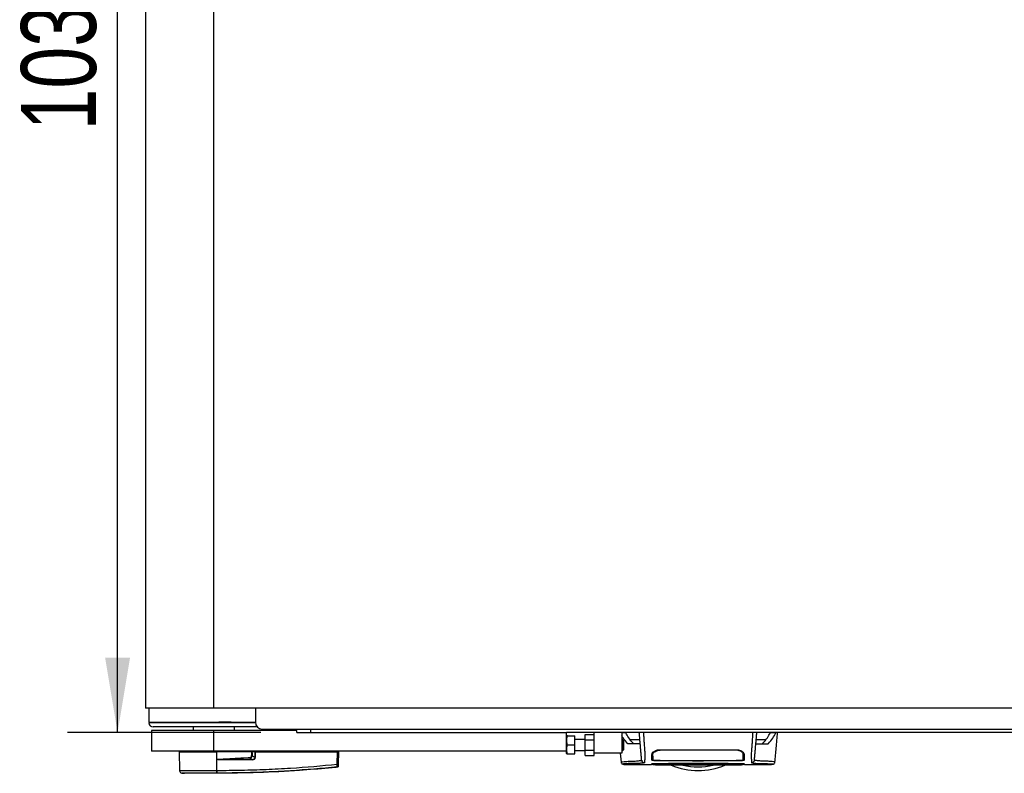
# Model space of a CAD drawing. Header units: millimetres. Extents: x 0 to 420, y 0 to 297.
# Tile 3 of 71: x 52 to 91, y 73 to 103. Entities that reach past the tile are written whole.
import ezdxf

# ---------------------------------------------------------------- set-up
doc = ezdxf.new("R2010")
doc.units = ezdxf.units.MM
doc.layers.add('QUOTE', color=174, linetype='Continuous')
doc.styles.add('SLDTEXTSTYLE3', font='TXT', dxfattribs={"width": 0.75})
doc.dimstyles.new('SLDDIMSTYLE0', dxfattribs={"dimtxt": 3, "dimasz": 3, "dimexe": 0, "dimexo": 0.0625, "dimgap": 0.75, "dimtad": 1, "dimlfac": 18.054242, "dimrnd": 1e-09, "dimzin": 12, "dimdsep": 46, "dimtxsty": 'SLDTEXTSTYLE3', "dimsah": 1, "dimcen": 0.09, "dimadec": 0, "dimazin": 3, "dimtfac": 1, "dimtdec": 3, "dimtofl": 0, "dimtmove": 0, "dimatfit": 3, "dimfxl": 0, "dimfrac": 2, "dimtolj": 1, "dimtzin": 12, "dimarcsym": 0})

# ---------------------------------------------------------------- blocks, each defined once
blk = doc.blocks.new('_D')
at = {"layer": 'QUOTE'}
for p, q in [((61.231, 131.681), (53.498, 131.681)), ((55.498, 74.575), (55.498, 131.681)), ((61.231, 74.575), (53.498, 74.575))]:
    blk.add_line(p, q, dxfattribs=at)
for points in [[(55.498, 131.681), (54.998, 128.681), (55.998, 128.681)], [(55.498, 74.575), (55.998, 77.575), (54.998, 77.575)]]:
    blk.add_solid(points, dxfattribs=at)
at = {"layer": 'QUOTE', "insert": (51.631, 98.695), "char_height": 3, "attachment_point": 1, "rotation": 90, "style": 'SLDTEXTSTYLE3'}
blk.add_mtext('1031', dxfattribs=at)

msp = doc.modelspace()

# ---------------------------------------------------------------- linework, layer by layer
at = {"color": 7, "linetype": 'Continuous', "lineweight": 25}
for p, q in [((56.61239, 130.71143), (56.61239, 75.54434)), ((59.35413, 75.54434), (59.35413, 130.71143)), ((59.35413, 75.54434), (56.61239, 75.54434)), ((56.74978, 75.54434), (56.75087, 74.99046)), ((220.64587, 75.54434), (59.35413, 75.54434)), ((61.01579, 75.54434), (61.01579, 74.99046)), ((56.75087, 74.99046), (61.01579, 74.99046)), ((57.90537, 74.96276), (56.75087, 74.96276)), ((56.94473, 74.99046), (56.94473, 74.96276)), ((56.95278, 74.99046), (56.95278, 74.96276)), ((57.05859, 74.99046), (57.05859, 74.96276)), ((61.01718, 74.96276), (57.90537, 74.96276)), ((59.55091, 74.99046), (59.55091, 74.96276)), ((59.58178, 74.98492), (59.55091, 74.98492)), ((59.5888, 74.98492), (59.58178, 74.98492)), ((59.58178, 74.98492), (59.58178, 74.96276)), ((59.70059, 74.98492), (59.5888, 74.98492)), ((59.5888, 74.98492), (59.5888, 74.96276)), ((60.04966, 74.98492), (59.70059, 74.98492)), ((59.70059, 74.98492), (59.70059, 74.96276)), ((60.08606, 74.99046), (60.08606, 74.96276)), ((56.86164, 74.65812), (56.86164, 73.82729)), ((59.35413, 74.65812), (56.86164, 74.65812)), ((61.09496, 74.7966), (56.91703, 74.7966)), ((58.5233, 74.7966), (58.5233, 74.65812)), ((59.35413, 73.82729), (59.35413, 74.65812)), ((62.67745, 74.65812), (59.35413, 74.65812)), ((60.18496, 74.65812), (60.18496, 74.7966)), ((61.29273, 74.71351), (139.72306, 74.71351)), ((62.67745, 74.57504), (62.67745, 74.65812)), ((62.67745, 74.57504), (73.47824, 74.57504)), ((63.23134, 74.57504), (63.23134, 74.71351)), ((73.47824, 73.82729), (73.47824, 74.57504)), ((206.52176, 74.57504), (73.47824, 74.57504)), ((74.58601, 73.74421), (74.58601, 74.57504)), ((75.69378, 74.57504), (75.69378, 73.74421)), ((75.84565, 74.56431), (75.69378, 74.56431)), ((81.85842, 74.56431), (81.63467, 74.56431)), ((81.86743, 74.57504), (81.85842, 74.56431)), ((73.48439, 74.43657), (73.47824, 74.42272)), ((73.50914, 74.43657), (73.81057, 74.43657)), ((73.81057, 74.07654), (73.81057, 74.43657)), ((74.22598, 74.2981), (73.81057, 74.2981)), ((74.22598, 74.49227), (74.58601, 74.49227)), ((74.22598, 74.2844), (74.22598, 74.49227)), ((74.22598, 73.86868), (74.22598, 74.2844)), ((74.22598, 74.2844), (74.58601, 74.2844)), ((75.72702, 74.2981), (75.69378, 74.2981)), ((75.74917, 74.27594), (75.72702, 74.2981)), ((75.72702, 73.85499), (75.72702, 74.2981)), ((75.74917, 74.27594), (75.74917, 73.87714)), ((75.93186, 74.12677), (75.92049, 74.13321)), ((75.92049, 74.13321), (75.92462, 74.13321)), ((76.01987, 74.29294), (76.41082, 74.29294)), ((81.06949, 74.29294), (81.46044, 74.29294)), ((81.55982, 74.13321), (81.54845, 74.12677)), ((81.5557, 74.13321), (81.55982, 74.13321)), ((59.35413, 73.82729), (56.86164, 73.82729)), ((57.96966, 73.7996), (57.97613, 73.05788)), ((57.96966, 73.7996), (59.47046, 73.7996)), ((57.99711, 73.82729), (57.99663, 73.7996)), ((73.47824, 73.82729), (59.35413, 73.82729)), ((59.46933, 73.7996), (59.46931, 73.82729)), ((59.46991, 73.05785), (59.47046, 73.7996)), ((59.47046, 73.7996), (59.47072, 73.7996)), ((59.47338, 73.49511), (59.47072, 73.7996)), ((60.87477, 73.7996), (59.47072, 73.7996)), ((60.86608, 73.7996), (60.86588, 73.82729)), ((61.00249, 73.7996), (60.879, 73.7996)), ((60.98336, 73.7996), (60.98302, 73.82729)), ((61.00162, 73.57601), (61.00249, 73.7996)), ((61.00249, 73.7996), (61.01285, 73.7996)), ((61.01067, 73.7996), (61.01063, 73.82729)), ((61.01285, 73.7996), (61.01197, 73.57601)), ((61.01285, 73.7996), (64.29828, 73.7996)), ((64.29395, 73.30364), (64.29828, 73.7996)), ((64.29624, 73.7996), (64.2962, 73.82729)), ((64.33887, 73.7996), (64.29828, 73.7996)), ((64.3119, 73.7996), (64.31142, 73.82729)), ((64.33887, 73.7996), (64.33454, 73.30364)), ((70.9044, 73.82729), (70.9044, 73.82591)), ((71.34692, 73.82591), (71.34692, 73.82729)), ((73.47824, 73.73036), (73.47824, 73.82729)), ((73.47824, 73.73036), (73.48439, 73.71652)), ((73.50914, 74.07654), (73.81057, 74.07654)), ((73.81057, 73.71652), (73.81057, 74.07654)), ((73.81057, 73.85499), (74.22598, 73.85499)), ((74.22598, 73.86868), (74.58601, 73.86868)), ((74.22598, 73.66082), (74.22598, 73.86868)), ((74.58601, 73.66082), (74.58601, 73.74421)), ((75.69378, 73.74421), (74.58601, 73.74421)), ((75.62785, 73.74421), (75.65934, 73.384)), ((75.69378, 73.85499), (75.72702, 73.85499)), ((75.72702, 73.85499), (75.74917, 73.87714)), ((76.93636, 73.72287), (76.93594, 73.7853)), ((77.21697, 73.86446), (77.21698, 73.89205)), ((77.21697, 73.88823), (80.26335, 73.88823)), ((80.26334, 73.86442), (80.26333, 73.89208)), ((80.55175, 73.75246), (80.53241, 73.79592)), ((80.54396, 73.72283), (80.54404, 73.7854)), ((59.4734, 73.49203), (59.47338, 73.49511)), ((60.89037, 73.48537), (59.59054, 73.48537)), ((59.59125, 73.49969), (60.89108, 73.49969)), ((60.89108, 73.49969), (60.7937, 73.55031)), ((60.88477, 73.63675), (61.00162, 73.57601)), ((73.50914, 73.71652), (73.81057, 73.71652)), ((74.22598, 73.66082), (74.58601, 73.66082)), ((75.66604, 73.38432), (75.66584, 73.38457)), ((77.21697, 73.4492), (78.49091, 73.4492)), ((77.23653, 73.45131), (78.5186, 73.45139)), ((77.36807, 73.33666), (80.11707, 73.33666)), ((77.73625, 73.34194), (79.74408, 73.34194)), ((78.49091, 73.4412), (78.49091, 73.4492)), ((78.98941, 73.4412), (78.49091, 73.4412)), ((78.5186, 73.45139), (78.5186, 73.44452)), ((78.5186, 73.44452), (78.96171, 73.44452)), ((78.96171, 73.44452), (78.96171, 73.45139)), ((78.98941, 73.4412), (78.98941, 73.4492)), ((78.98941, 73.4492), (80.26335, 73.4492)), ((81.81428, 73.38432), (81.81448, 73.38457)), ((58.07518, 72.9487), (58.17152, 72.94108)), ((59.46983, 72.94108), (59.46975, 72.94108)), ((59.46991, 73.05785), (59.4789, 73.05785)), ((64.29408, 73.18629), (64.29412, 73.18629)), ((75.92832, 73.28764), (76.88126, 73.28764)), ((76.9288, 73.28973), (76.92881, 73.29009)), ((76.92919, 73.31448), (76.92896, 73.29887)), ((76.92913, 73.3084), (76.92919, 73.31201)), ((77.21697, 73.31547), (78.49091, 73.31547)), ((80.23589, 73.32009), (77.24443, 73.32009)), ((78.49091, 73.31696), (78.98941, 73.31696)), ((78.49091, 73.31696), (78.49091, 73.31547)), ((78.5186, 73.31551), (78.5186, 73.31696)), ((78.96171, 73.31551), (78.5186, 73.31551)), ((78.96171, 73.31551), (78.96171, 73.31696)), ((78.98941, 73.31696), (78.98941, 73.31547)), ((78.98941, 73.31547), (80.26335, 73.31547)), ((80.55134, 73.30079), (80.5511, 73.31638)), ((80.59905, 73.28764), (81.55255, 73.28764)), ((81.55975, 73.28818), (81.55255, 73.28819))]:
    msp.add_line(p, q, dxfattribs=at)
at = {"color": 7, "linetype": 'Continuous', "lineweight": 25, "flags": 128}
for points in [[(60.05077, 74.99046), (60.05003, 74.98659), (60.04794, 74.97845), (60.04541, 74.97178), (60.04254, 74.96683), (60.03943, 74.96379), (60.0362, 74.96276)], [(59.59125, 73.49969), (59.52524, 73.49712), (59.47338, 73.49511)], [(76.93176, 73.62159), (76.93179, 73.58188), (76.93182, 73.54217), (76.93188, 73.46617)], [(78.96171, 73.45139), (79.95012, 73.45135), (80.24378, 73.45131)], [(80.54844, 73.46617), (80.54851, 73.54388), (80.54853, 73.56427), (80.54856, 73.60444), (80.54858, 73.62159)], [(77.21697, 73.315), (77.52716, 73.31501), (78.5186, 73.31504)], [(78.96171, 73.31504), (79.51563, 73.31503), (80.26335, 73.315)]]:
    msp.add_lwpolyline(points, dxfattribs=at)
at = {"color": 7, "linetype": 'Continuous', "lineweight": 25}
for centre, radius, start, end in [((56.91703, 74.96276), 0.16617, 180, 270), ((61.29273, 74.99046), 0.27694, 180, 270), ((59.70529, 73.48687), 0.11475, 173.585658, 180.74759), ((99.05006, 75.39927), 38.30101, 182.731259, 182.766996), ((61.00512, 73.48687), 0.11475, 173.585658, 180.74759), ((61.00679, 72.16526), 1.41076, 89.78976, 90.21024), ((58.0869, 73.05885), 0.11078, 180.500011, 263.923128), ((59.05378, 73.03473), 0.41677, 348.081743, 3.180073), ((57.22355, 73.20482), 2.26164, 353.303191, 353.496611), ((59.06282, 73.03445), 0.41674, 348.120168, 3.219012), ((64.31425, 74.52989), 1.22642, 269.051899, 270.948101), ((64.2898, 73.23871), 0.04418, 276.104195, 359.384141), ((78.74016, 75.82129), 2.76943, 247.229382, 292.883607), ((78.74016, 75.82129), 2.62667, 256.526839, 283.39008)]:
    msp.add_arc(centre, radius, start, end, dxfattribs=at)
for centre, major_axis, ratio, start_param, end_param in [((60.7478, 73.66796), (0.11078, -0.05856), 0.66301777, 5.44064323, 6.61753007), ((60.7478, 73.6682), (0.12691, -0.06752), 0.77058227, 5.44273149, 6.61961833), ((60.81543, 73.63247), (0.18833, -0.09263), 0.60672542, 5.39359838, 6.57048522), ((60.81683, 73.63232), (0.17818, -0.08819), 0.5569608, 5.39481108, 6.57169792)]:
    msp.add_ellipse(centre, major_axis=major_axis, ratio=ratio, start_param=start_param, end_param=end_param, dxfattribs=at)
for points, knots in [([(75.83647, 74.57504), (75.83763, 74.57472), (75.84041, 74.57397), (75.84372, 74.56787), (75.84565, 74.56431)], [0, 0, 0, 0, 0.41680744, 1, 1, 1, 1]), ([(76.149, 74.13321), (76.08324, 74.20894), (75.9595, 74.35145), (75.88197, 74.4964), (75.84565, 74.56431)], [0, 0, 0, 0, 0.53144215, 1, 1, 1, 1]), ([(76.48315, 73.46628), (76.48275, 73.47074), (76.48196, 73.47983), (76.48039, 73.49782), (76.47854, 73.51893), (76.47652, 73.54203), (76.47441, 73.56607), (76.4728, 73.58447), (76.47169, 73.59724), (76.4711, 73.60391), (76.4705, 73.61079), (76.46988, 73.61788), (76.46924, 73.62518), (76.4686, 73.63258), (76.4679, 73.64049), (76.46713, 73.64928), (76.46624, 73.6595), (76.46522, 73.67112), (76.46413, 73.68365), (76.46292, 73.69748), (76.46154, 73.71327), (76.45977, 73.73343), (76.45746, 73.75984), (76.45419, 73.79725), (76.44953, 73.85053), (76.44265, 73.9291), (76.43458, 74.02137), (76.42642, 74.1146), (76.41889, 74.20067), (76.4123, 74.27608), (76.40587, 74.34954), (76.40092, 74.40614), (76.39677, 74.4535), (76.3934, 74.49208), (76.38982, 74.53294), (76.38739, 74.56081), (76.38614, 74.57504)], [0, 0, 0, 0, 0.06946876, 0.14129082, 0.21546943, 0.28878046, 0.35249328, 0.41592792, 0.43212319, 0.44863682, 0.46546884, 0.48261925, 0.50008806, 0.51787528, 0.53516899, 0.55562395, 0.57924015, 0.60601761, 0.63595633, 0.6653451, 0.70151587, 0.73871879, 0.77505525, 0.80544439, 0.8348007, 0.86386977, 0.89313471, 0.91269266, 0.93347159, 0.95287654, 0.9643483, 0.97519881, 0.98089522, 0.9869973, 0.99335869, 1, 1, 1, 1]), ([(76.55294, 74.57504), (76.55458, 74.5519), (76.55786, 74.50561), (76.56233, 74.43695), (76.56568, 74.38115), (76.56812, 74.33777), (76.56991, 74.30524), (76.57151, 74.27584), (76.57304, 74.24725), (76.57471, 74.2176), (76.57813, 74.16018), (76.58399, 74.08565), (76.5911, 73.99256), (76.59797, 73.89791), (76.60428, 73.80513), (76.60971, 73.71809), (76.6131, 73.65351), (76.61427, 73.61689), (76.61428, 73.59335), (76.61367, 73.57617), (76.61272, 73.56334), (76.61172, 73.5528), (76.61096, 73.54541), (76.61025, 73.53874), (76.60958, 73.5327), (76.60888, 73.52638), (76.60812, 73.51979), (76.60731, 73.51295), (76.60644, 73.5057), (76.60542, 73.49743), (76.60416, 73.48753), (76.60263, 73.47555), (76.60099, 73.46288), (76.59931, 73.44977), (76.59782, 73.43782), (76.59642, 73.42613), (76.59508, 73.41383), (76.59389, 73.40079), (76.59309, 73.38755), (76.59285, 73.37559), (76.59329, 73.36861), (76.5935, 73.3652)], [0, 0, 0, 0, 0.01040061, 0.02080672, 0.03106116, 0.03614099, 0.04145683, 0.04698488, 0.05107961, 0.056575, 0.06335413, 0.08477825, 0.10578404, 0.12644249, 0.15396653, 0.18250697, 0.21827305, 0.25692616, 0.28371553, 0.31573913, 0.35433978, 0.37618226, 0.39782595, 0.41302567, 0.42902685, 0.44584073, 0.46347795, 0.48194851, 0.50126173, 0.52284596, 0.55053669, 0.58490472, 0.6264984, 0.66378186, 0.70683381, 0.74242415, 0.78255841, 0.83794342, 0.89093876, 0.94676606, 1, 1, 1, 1]), ([(80.92738, 74.57504), (80.92584, 74.55357), (80.92251, 74.50729), (80.9181, 74.43856), (80.91322, 74.35774), (80.90959, 74.29012), (80.90632, 74.2298), (80.90305, 74.17361), (80.89831, 74.10985), (80.89268, 74.03841), (80.88766, 73.97107), (80.88191, 73.89155), (80.87604, 73.80514), (80.87085, 73.72201), (80.86746, 73.65862), (80.86644, 73.62928), (80.86615, 73.61417), (80.86608, 73.60871), (80.86606, 73.60345), (80.86608, 73.59838), (80.86614, 73.5935), (80.86624, 73.58877), (80.86648, 73.58116), (80.867, 73.57127), (80.86803, 73.5584), (80.86952, 73.54369), (80.87151, 73.52551), (80.87312, 73.51189), (80.87416, 73.5034), (80.8745, 73.50065), (80.87488, 73.49765), (80.87528, 73.49441), (80.87573, 73.49091), (80.87621, 73.48715), (80.87672, 73.48314), (80.87749, 73.47709), (80.87853, 73.46898), (80.87976, 73.45948), (80.88114, 73.44871), (80.8825, 73.43782), (80.88391, 73.42602), (80.88548, 73.41151), (80.88683, 73.39501), (80.88753, 73.3784), (80.88705, 73.36946), (80.88682, 73.3652)], [0, 0, 0, 0, 0.00965422, 0.02080777, 0.03106144, 0.04695632, 0.05363076, 0.06332171, 0.07944787, 0.09513433, 0.11098812, 0.1264164, 0.15394151, 0.18248268, 0.21412153, 0.25173969, 0.25807756, 0.26470639, 0.27164528, 0.2789144, 0.28653502, 0.29452959, 0.30292173, 0.32825756, 0.35736257, 0.39783448, 0.44561968, 0.50125245, 0.50814496, 0.51574476, 0.52407276, 0.53315127, 0.54300388, 0.5536554, 0.56513175, 0.57745987, 0.6061763, 0.63677252, 0.6637765, 0.70682954, 0.7424198, 0.78369849, 0.86155909, 0.93405144, 1, 1, 1, 1]), ([(80.99717, 73.46628), (80.99756, 73.47074), (80.99836, 73.47983), (80.99993, 73.49782), (81.00178, 73.51893), (81.0038, 73.54203), (81.0059, 73.56607), (81.00751, 73.58447), (81.00863, 73.59724), (81.00921, 73.60391), (81.00981, 73.61079), (81.01043, 73.61788), (81.01107, 73.62518), (81.01172, 73.63258), (81.01241, 73.64049), (81.01318, 73.64928), (81.01408, 73.6595), (81.01509, 73.67112), (81.01619, 73.68365), (81.0174, 73.69748), (81.01878, 73.71327), (81.02054, 73.73343), (81.02285, 73.75984), (81.02613, 73.79725), (81.03079, 73.85053), (81.03766, 73.9291), (81.04574, 74.02137), (81.05389, 74.1146), (81.06142, 74.20067), (81.06802, 74.27608), (81.07445, 74.34954), (81.0794, 74.40614), (81.08354, 74.4535), (81.08692, 74.49208), (81.09049, 74.53294), (81.09293, 74.56081), (81.09418, 74.57504)], [0, 0, 0, 0, 0.06946876, 0.14129082, 0.21546943, 0.28878046, 0.35249328, 0.41592792, 0.43212319, 0.44863682, 0.46546884, 0.48261925, 0.50008806, 0.51787528, 0.53516899, 0.55562395, 0.57924015, 0.60601761, 0.63595633, 0.6653451, 0.70151587, 0.73871879, 0.77505525, 0.80544439, 0.8348007, 0.86386977, 0.89313471, 0.91269266, 0.93347159, 0.95287654, 0.9643483, 0.97519881, 0.98089522, 0.9869973, 0.99335869, 1, 1, 1, 1]), ([(81.33132, 74.13321), (81.39708, 74.20894), (81.52081, 74.35145), (81.59834, 74.4964), (81.63467, 74.56431)], [0, 0, 0, 0, 0.53144215, 1, 1, 1, 1]), ([(81.55982, 74.13321), (81.62087, 74.20435), (81.74317, 74.34685), (81.81996, 74.49175), (81.85842, 74.56431)], [0, 0, 0, 0, 0.499185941, 1, 1, 1, 1]), ([(81.63467, 74.56431), (81.6366, 74.56787), (81.6399, 74.57397), (81.64269, 74.57472), (81.64385, 74.57504)], [0, 0, 0, 0, 0.58319256, 1, 1, 1, 1]), ([(81.82097, 73.384), (81.83766, 73.57495), (81.87236, 73.97197), (81.90712, 74.36897), (81.92517, 74.57504)], [0, 0, 0, 0, 0.48094895, 1, 1, 1, 1]), ([(73.50914, 74.07654), (73.49948, 74.12151), (73.47987, 74.21283), (73.48577, 74.33494), (73.50276, 74.40882), (73.50914, 74.43657)], [0, 0, 0, 0, 0.37729563, 0.76615575, 1, 1, 1, 1]), ([(73.50914, 74.43657), (73.50421, 74.43657), (73.48972, 74.43657), (73.48688, 74.43657), (73.48501, 74.43657)], [0, 0, 0, 0, 0.340905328, 1, 1, 1, 1]), ([(75.92049, 74.13321), (75.85795, 74.20427), (75.76823, 74.30619), (75.71109, 74.40984), (75.69378, 74.44123)], [0, 0, 0, 0, 0.69712502, 1, 1, 1, 1]), ([(76.42536, 74.12677), (76.42146, 74.12677), (76.41365, 74.12677), (76.3483, 74.12677), (76.23478, 74.12677), (76.07469, 74.12677), (75.97947, 74.12677), (75.93186, 74.12677)], [0, 0, 0, 0, 0.122648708, 0.245476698, 0.495736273, 0.747871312, 1, 1, 1, 1]), ([(81.05496, 74.12677), (81.05886, 74.12677), (81.06667, 74.12677), (81.13202, 74.12677), (81.24553, 74.12677), (81.40563, 74.12677), (81.50084, 74.12677), (81.54845, 74.12677)], [0, 0, 0, 0, 0.12264871, 0.2454767, 0.49573627, 0.74787131, 1, 1, 1, 1]), ([(60.86519, 73.63675), (60.86604, 73.66718), (60.86756, 73.72156), (60.87256, 73.77573), (60.87477, 73.7996)], [0, 0, 0, 0, 0.55939227, 1, 1, 1, 1]), ([(60.879, 73.7996), (60.87862, 73.7996), (60.87773, 73.7996), (60.87622, 73.7996), (60.87516, 73.7996), (60.87477, 73.7996)], [0, 0, 0, 0, 0.31939567, 0.74819126, 1, 1, 1, 1]), ([(60.879, 73.7996), (60.88079, 73.76923), (60.88396, 73.71504), (60.88452, 73.66065), (60.88477, 73.63675)], [0, 0, 0, 0, 0.56058603, 1, 1, 1, 1]), ([(73.50914, 73.71652), (73.49948, 73.76149), (73.47987, 73.85281), (73.48577, 73.97492), (73.50276, 74.0488), (73.50914, 74.07654)], [0, 0, 0, 0, 0.377295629, 0.766155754, 1, 1, 1, 1]), ([(76.89646, 73.72293), (76.90112, 73.73845), (76.91043, 73.76947), (76.97377, 73.82288), (77.0607, 73.86521), (77.14866, 73.88583), (77.19884, 73.88759), (77.21697, 73.88823)], [0, 0, 0, 0, 0.23569901, 0.47102523, 0.71420287, 0.89677912, 1, 1, 1, 1]), ([(76.95448, 73.80111), (76.95132, 73.79837), (76.93163, 73.7813), (76.92996, 73.76562), (76.92857, 73.75246)], [0, 0, 0, 0, 0.16065959, 1, 1, 1, 1]), ([(76.93636, 73.72287), (76.94014, 73.73627), (76.94772, 73.76316), (77.00225, 73.80848), (77.0781, 73.84452), (77.15572, 73.86231), (77.20049, 73.86389), (77.21697, 73.86448)], [0, 0, 0, 0, 0.23316514, 0.46784507, 0.70999165, 0.8932536, 1, 1, 1, 1]), ([(80.26334, 73.86444), (80.15882, 73.86451), (79.63617, 73.86489), (78.62071, 73.86535), (77.70978, 73.86478), (77.21697, 73.86448)], [0, 0, 0, 0, 0.102937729, 0.514688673, 1, 1, 1, 1]), ([(80.54396, 73.72283), (80.54017, 73.73624), (80.53259, 73.76313), (80.47804, 73.80846), (80.40218, 73.8445), (80.32457, 73.86227), (80.27981, 73.86385), (80.26334, 73.86444)], [0, 0, 0, 0, 0.23322605, 0.46795306, 0.7101047, 0.8933472, 1, 1, 1, 1]), ([(80.26335, 73.88823), (80.2952, 73.88629), (80.3588, 73.88241), (80.44507, 73.854), (80.51823, 73.81394), (80.57178, 73.76611), (80.57989, 73.73709), (80.58385, 73.72293)], [0, 0, 0, 0, 0.18070781, 0.36082696, 0.55652595, 0.78366481, 1, 1, 1, 1]), ([(80.54553, 73.63249), (80.5453, 73.64685), (80.54493, 73.6706), (80.54459, 73.7063), (80.54439, 73.73691), (80.54427, 73.75934), (80.54421, 73.77657), (80.54418, 73.78528)], [0, 0, 0, 0, 0.42959393, 0.71082622, 0.80196602, 0.89986058, 1, 1, 1, 1]), ([(59.47338, 73.49511), (59.71954, 73.51154), (60.15909, 73.54089), (60.59901, 73.564), (60.79256, 73.57417)], [0, 0, 0, 0, 0.56002694, 1, 1, 1, 1]), ([(59.59054, 73.48537), (59.57922, 73.48548), (59.5457, 73.4858), (59.50626, 73.48569), (59.47891, 73.49097), (59.4734, 73.49203)], [0, 0, 0, 0, 0.28926734, 0.85682964, 1, 1, 1, 1]), ([(60.7937, 73.55031), (60.56927, 73.54017), (60.16849, 73.52206), (59.76764, 73.50652), (59.59125, 73.49969)], [0, 0, 0, 0, 0.55997408, 1, 1, 1, 1]), ([(60.88477, 73.63675), (60.88152, 73.63674), (60.87573, 73.63672), (60.86841, 73.63674), (60.86519, 73.63675)], [0, 0, 0, 0, 0.56, 1, 1, 1, 1]), ([(73.48536, 73.71652), (73.48708, 73.71652), (73.48968, 73.71652), (73.5042, 73.71652), (73.50914, 73.71652)], [0, 0, 0, 0, 0.6590791, 1, 1, 1, 1]), ([(75.65929, 73.38459), (75.6646, 73.36829), (75.67658, 73.33153), (75.70621, 73.31788), (75.72198, 73.31302), (75.75227, 73.30779), (75.79893, 73.30015), (75.86126, 73.29035), (75.91225, 73.28859), (75.93649, 73.28775)], [0, 0, 0, 0, 0.095245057, 0.214811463, 0.358917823, 0.504548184, 0.685191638, 0.850377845, 1, 1, 1, 1]), ([(75.66584, 73.38457), (75.66388, 73.3862), (75.65518, 73.39344), (75.71053, 73.40516), (75.83663, 73.41919), (75.99236, 73.42224), (76.12998, 73.42877), (76.22452, 73.43405), (76.31657, 73.4404), (76.39811, 73.44782), (76.46584, 73.45624), (76.47737, 73.46292), (76.48315, 73.46628)], [0, 0, 0, 0, 0.05089854, 0.22702003, 0.40458224, 0.58203707, 0.65175173, 0.7214755, 0.79113139, 0.86065893, 0.93011685, 1, 1, 1, 1]), ([(76.5935, 73.3652), (76.59046, 73.36281), (76.58446, 73.35809), (76.54502, 73.35198), (76.49462, 73.34663), (76.43514, 73.34202), (76.37205, 73.33819), (76.30852, 73.33511), (76.24919, 73.33279), (76.19394, 73.33107), (76.14345, 73.32986), (76.09565, 73.32909), (76.05056, 73.32872), (75.97084, 73.32909), (75.87131, 73.32641), (75.78205, 73.32057), (75.73939, 73.31407), (75.73716, 73.30723), (75.76911, 73.30061), (75.83053, 73.29265), (75.89633, 73.28963), (75.92832, 73.28816)], [0, 0, 0, 0, 0.03686721, 0.07291704, 0.10855648, 0.14396977, 0.17902456, 0.21178707, 0.24346721, 0.27097218, 0.29845751, 0.32572816, 0.3526519, 0.37978509, 0.47831776, 0.57597942, 0.67287632, 0.75524138, 0.83791931, 0.92119484, 1, 1, 1, 1]), ([(76.48315, 73.46628), (76.48567, 73.45323), (76.49092, 73.4262), (76.51698, 73.39246), (76.55288, 73.36944), (76.58028, 73.36658), (76.5935, 73.3652)], [0, 0, 0, 0, 0.241201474, 0.5, 0.758798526, 1, 1, 1, 1]), ([(76.88747, 73.46517), (76.88823, 73.48721), (76.88952, 73.52419), (76.89101, 73.56619), (76.89248, 73.60977), (76.89416, 73.65745), (76.8957, 73.70111), (76.89646, 73.72293)], [0, 0, 0, 0, 0.423148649, 0.710193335, 0.85405024, 0.927080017, 1, 1, 1, 1]), ([(77.21697, 73.4492), (77.17996, 73.44937), (77.10595, 73.44971), (77.00727, 73.4524), (76.93274, 73.4564), (76.89305, 73.46091), (76.88906, 73.46395), (76.88747, 73.46517)], [0, 0, 0, 0, 0.21411889, 0.42823185, 0.64257183, 0.85709722, 1, 1, 1, 1]), ([(76.88795, 73.4929), (76.88951, 73.49102), (76.89151, 73.48862), (76.91599, 73.48665), (76.92135, 73.48622)], [0, 0, 0, 0, 0.780962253, 1, 1, 1, 1]), ([(76.89054, 73.32406), (76.98347, 73.32581), (77.15762, 73.32909), (77.29944, 73.33074), (77.36108, 73.33603), (77.3734, 73.33709)], [0, 0, 0, 0, 0.47789779, 0.89561471, 1, 1, 1, 1]), ([(76.93188, 73.46617), (76.93197, 73.47111), (76.93242, 73.49716), (76.93314, 73.53807), (76.9339, 73.58181), (76.93469, 73.62709), (76.9358, 73.69098), (76.93636, 73.72287)], [0, 0, 0, 0, 0.10240933, 0.53970359, 0.76851946, 0.88450033, 1, 1, 1, 1]), ([(76.93188, 73.46617), (76.93523, 73.46447), (76.94192, 73.46107), (76.99455, 73.45663), (77.07202, 73.45332), (77.1577, 73.45158), (77.2142, 73.4514), (77.23653, 73.45133)], [0, 0, 0, 0, 0.21516442, 0.43033682, 0.64528255, 0.85978468, 1, 1, 1, 1]), ([(77.3734, 73.33709), (77.37494, 73.33721), (77.38347, 73.3379), (77.41951, 73.33918), (77.50274, 73.34067), (77.61256, 73.34173), (77.69502, 73.34187), (77.73625, 73.34194)], [0, 0, 0, 0, 0.05239604, 0.28950373, 0.5264141, 0.76321943, 1, 1, 1, 1]), ([(79.74408, 73.34194), (79.75301, 73.34194), (79.80299, 73.34192), (79.8935, 73.34152), (79.99787, 73.34038), (80.07665, 73.3388), (80.09683, 73.33766), (80.10692, 73.33709)], [0, 0, 0, 0, 0.05157188, 0.28848308, 0.52553485, 0.76276029, 1, 1, 1, 1]), ([(80.10692, 73.33709), (80.16789, 73.33369), (80.28207, 73.32733), (80.46231, 73.32782), (80.56854, 73.32469), (80.58978, 73.32406)], [0, 0, 0, 0, 0.47837414, 0.89568468, 1, 1, 1, 1]), ([(80.24378, 73.45133), (80.27798, 73.4515), (80.34637, 73.45182), (80.43754, 73.45432), (80.50644, 73.45803), (80.5432, 73.46222), (80.54694, 73.46504), (80.54844, 73.46617)], [0, 0, 0, 0, 0.21399393, 0.42798011, 0.64218009, 0.8568088, 1, 1, 1, 1]), ([(80.59285, 73.46517), (80.58927, 73.46334), (80.5821, 73.45968), (80.52537, 73.4549), (80.44173, 73.45134), (80.34899, 73.44946), (80.28769, 73.44927), (80.26335, 73.4492)], [0, 0, 0, 0, 0.21475602, 0.42951429, 0.64422712, 0.85870581, 1, 1, 1, 1]), ([(80.54396, 73.72283), (80.54448, 73.69263), (80.54553, 73.63232), (80.54615, 73.59694), (80.54672, 73.56433), (80.54742, 73.52451), (80.54802, 73.48974), (80.54844, 73.46617)], [0, 0, 0, 0, 0.10832852, 0.21630795, 0.32475275, 0.54221862, 1, 1, 1, 1]), ([(80.55628, 73.4929), (80.55579, 73.52092), (80.55505, 73.56297), (80.55453, 73.59274), (80.5539, 73.62925), (80.55378, 73.63588)], [0, 0, 0, 0, 0.620645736, 0.931134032, 1, 1, 1, 1]), ([(80.55987, 73.48641), (80.56934, 73.48735), (80.58972, 73.48937), (80.59144, 73.49167), (80.59237, 73.4929)], [0, 0, 0, 0, 0.46450973, 1, 1, 1, 1]), ([(80.58385, 73.72293), (80.58464, 73.70053), (80.58621, 73.65569), (80.58793, 73.60684), (80.58939, 73.56381), (80.59088, 73.52167), (80.59214, 73.48571), (80.59285, 73.46517)], [0, 0, 0, 0, 0.075169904, 0.150461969, 0.304718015, 0.602980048, 1, 1, 1, 1]), ([(80.99717, 73.46628), (80.99464, 73.45323), (80.9894, 73.4262), (80.96333, 73.39246), (80.92744, 73.36944), (80.90003, 73.36658), (80.88682, 73.3652)], [0, 0, 0, 0, 0.24120147, 0.5, 0.75879853, 1, 1, 1, 1]), ([(80.88682, 73.3652), (80.89387, 73.36163), (80.90781, 73.35458), (80.98773, 73.34623), (81.0808, 73.33954), (81.18556, 73.33433), (81.29062, 73.3308), (81.38905, 73.32871), (81.48587, 73.32912), (81.57795, 73.32743), (81.6563, 73.3235), (81.71049, 73.31886), (81.74047, 73.31355), (81.74316, 73.3077), (81.71719, 73.30144), (81.6718, 73.29575), (81.62134, 73.29134), (81.58725, 73.28796), (81.56524, 73.28814), (81.55975, 73.28818)], [0, 0, 0, 0, 0.05621973, 0.11115266, 0.16546935, 0.21844746, 0.27546115, 0.32872461, 0.38365266, 0.45645174, 0.53050541, 0.6039745, 0.67660627, 0.75406842, 0.83144258, 0.90787271, 0.94870188, 0.98722177, 1, 1, 1, 1]), ([(81.81448, 73.38457), (81.81643, 73.3862), (81.82514, 73.39344), (81.76979, 73.40516), (81.64369, 73.41919), (81.48796, 73.42224), (81.35034, 73.42877), (81.25579, 73.43405), (81.16375, 73.4404), (81.0822, 73.44782), (81.01447, 73.45624), (81.00295, 73.46292), (80.99717, 73.46628)], [0, 0, 0, 0, 0.05089799, 0.22701958, 0.40458189, 0.58203683, 0.65175153, 0.72147534, 0.79113127, 0.86065885, 0.93011681, 1, 1, 1, 1]), ([(81.54383, 73.28775), (81.56806, 73.28859), (81.61906, 73.29035), (81.68138, 73.30015), (81.72804, 73.30779), (81.75833, 73.31302), (81.77411, 73.31788), (81.80373, 73.33153), (81.81571, 73.36829), (81.82103, 73.38459)], [0, 0, 0, 0, 0.14962216, 0.31480836, 0.49545182, 0.64108218, 0.78518854, 0.90475494, 1, 1, 1, 1]), ([(57.97613, 73.05788), (57.97981, 73.05787), (57.98727, 73.05784), (58.04735, 73.05784), (58.14241, 73.0579), (58.2716, 73.05786), (58.43263, 73.05784), (58.6183, 73.05792), (58.82664, 73.05783), (59.04125, 73.05787), (59.25856, 73.05788), (59.39891, 73.05786), (59.46991, 73.05785)], [0, 0, 0, 0, 0.10046502, 0.20384345, 0.30430944, 0.40768894, 0.50815524, 0.61153497, 0.71200234, 0.81538328, 0.9066108, 1, 1, 1, 1]), ([(59.46157, 72.94866), (59.39645, 72.94867), (59.26622, 72.94869), (59.06547, 72.94867), (58.86564, 72.94867), (58.67285, 72.94872), (58.49982, 72.94867), (58.35059, 72.94867), (58.23024, 72.94869), (58.14188, 72.94864), (58.08591, 72.94871), (58.07876, 72.9487), (58.07518, 72.9487)], [0, 0, 0, 0, 0.09230362, 0.18460708, 0.28653845, 0.3884688, 0.49039805, 0.59232883, 0.69424704, 0.79616636, 0.8980845, 1, 1, 1, 1]), ([(59.46975, 72.94108), (59.38752, 72.94108), (59.2228, 72.94108), (58.98017, 72.94108), (58.75463, 72.94108), (58.55408, 72.94108), (58.3889, 72.94108), (58.26566, 72.94108), (58.18602, 72.94108), (58.17635, 72.94108), (58.17152, 72.94108)], [0, 0, 0, 0, 0.12488045, 0.25013958, 0.37464939, 0.49981249, 0.62476421, 0.74955772, 0.87492377, 1, 1, 1, 1]), ([(59.47063, 72.94866), (59.47063, 72.94866), (59.46761, 72.94866), (59.46459, 72.94866), (59.46157, 72.94866)], [0, 0, 0, 0, 0.00036549, 1, 1, 1, 1]), ([(64.29408, 73.18629), (64.27547, 73.1844), (64.16065, 73.17274), (63.65683, 73.12356), (62.62167, 73.039), (61.12818, 72.95773), (60.02284, 72.94663), (59.46983, 72.94108)], [0, 0, 0, 0, 0.01170126, 0.07220884, 0.31419353, 0.65688711, 1, 1, 1, 1]), ([(64.29449, 73.19479), (63.67076, 73.13786), (62.72012, 73.05111), (61.43915, 72.9873), (60.4547, 72.95348), (59.79944, 72.95351), (59.47063, 72.94866), (59.47063, 72.94866)], [0, 0, 0, 0, 0.38876695, 0.59252789, 0.79628932, 0.99999932, 1, 1, 1, 1]), ([(59.4789, 73.05785), (59.80626, 73.05989), (60.46098, 73.06397), (61.44276, 73.09602), (62.72167, 73.16029), (63.67092, 73.24684), (64.29395, 73.30364)], [0, 0, 0, 0, 0.20362021, 0.40724063, 0.61094774, 1, 1, 1, 1]), ([(64.29449, 73.19479), (64.29481, 73.19723), (64.29544, 73.20212), (64.29569, 73.22419), (64.29536, 73.25431), (64.29466, 73.2826), (64.2941, 73.29926), (64.29395, 73.30364)], [0, 0, 0, 0, 0.22968814, 0.45959689, 0.68877935, 0.91808895, 1, 1, 1, 1]), ([(64.3339, 73.22998), (64.33383, 73.22845), (64.33357, 73.22186), (64.33015, 73.21052), (64.32126, 73.19824), (64.30883, 73.18928), (64.29902, 73.18729), (64.29412, 73.18629)], [0, 0, 0, 0, 0.07160669, 0.30681144, 0.53787451, 0.76893725, 1, 1, 1, 1]), ([(64.29412, 73.18629), (64.29415, 73.18645), (64.29426, 73.18705), (64.29439, 73.19151), (64.29449, 73.19479)], [0, 0, 0, 0, 0.26388418, 1, 1, 1, 1]), ([(64.33397, 73.23824), (64.33394, 73.23505), (64.3339, 73.23071), (64.3339, 73.23013), (64.3339, 73.22998)], [0, 0, 0, 0, 0.73657409, 1, 1, 1, 1]), ([(64.33454, 73.30364), (64.33452, 73.301), (64.33443, 73.29098), (64.33428, 73.27394), (64.33412, 73.25582), (64.33401, 73.24258), (64.33398, 73.23968), (64.33397, 73.23824)], [0, 0, 0, 0, 0.08210774, 0.31165455, 0.54070711, 0.77036972, 1, 1, 1, 1]), ([(75.92832, 73.28816), (75.93066, 73.28785), (75.93309, 73.28753), (75.9362, 73.28776), (75.93633, 73.28777)], [0, 0, 0, 0, 0.96013712, 1, 1, 1, 1]), ([(76.90619, 73.3221), (76.89361, 73.32243), (76.86798, 73.32309), (76.88293, 73.32373), (76.89054, 73.32406)], [0, 0, 0, 0, 0.49113601, 1, 1, 1, 1]), ([(76.88134, 73.28994), (76.88134, 73.28994), (76.88139, 73.29147), (76.88177, 73.3015), (76.88198, 73.30781), (76.88212, 73.31201)], [0, 0, 0, 0, 0.0000296, 0.33337067, 1, 1, 1, 1]), ([(76.88212, 73.31201), (76.88583, 73.31241), (76.89326, 73.3132), (76.95104, 73.31424), (77.03606, 73.31501), (77.1302, 73.31541), (77.19235, 73.31545), (77.21697, 73.31547)], [0, 0, 0, 0, 0.21474819, 0.42949365, 0.64433813, 0.85913498, 1, 1, 1, 1]), ([(76.8839, 73.32377), (76.88384, 73.32377), (76.88334, 73.32372), (76.88651, 73.32393), (76.89122, 73.32405), (76.89258, 73.32409)], [0, 0, 0, 0, 0.09601438, 0.73999036, 1, 1, 1, 1]), ([(77.24443, 73.32009), (77.22577, 73.3201), (77.16605, 73.32013), (77.06749, 73.32043), (76.97193, 73.32113), (76.91631, 73.32174), (76.90652, 73.32209), (76.90619, 73.3221)], [0, 0, 0, 0, 0.13027841, 0.4169082, 0.70350449, 0.99007262, 1, 1, 1, 1]), ([(76.92877, 73.2886), (77.07179, 73.28455), (77.36506, 73.27626), (77.81105, 73.27565), (78.26878, 73.27567), (78.78122, 73.27554), (79.34592, 73.2748), (79.95264, 73.27293), (80.35381, 73.28346), (80.55154, 73.28864)], [0, 0, 0, 0, 0.12052488, 0.24714067, 0.37252922, 0.4974044, 0.66507391, 0.83492694, 1, 1, 1, 1]), ([(80.54989, 73.32169), (80.54901, 73.32167), (80.53281, 73.32133), (80.46702, 73.32079), (80.3604, 73.3202), (80.27739, 73.32013), (80.23589, 73.32009)], [0, 0, 0, 0, 0.01892941, 0.34589896, 0.6729266, 1, 1, 1, 1]), ([(80.26335, 73.31547), (80.30099, 73.31543), (80.37627, 73.31536), (80.47663, 73.31477), (80.55237, 73.3139), (80.59247, 73.31293), (80.59657, 73.31227), (80.5982, 73.31201)], [0, 0, 0, 0, 0.21471698, 0.42943093, 0.64424617, 0.85905702, 1, 1, 1, 1]), ([(80.55113, 73.31201), (80.5489, 73.31229), (80.54399, 73.31292), (80.50191, 73.31379), (80.4326, 73.3145), (80.34886, 73.31493), (80.28997, 73.31498), (80.26335, 73.315)], [0, 0, 0, 0, 0.17894419, 0.39401351, 0.60853915, 0.8229777, 1, 1, 1, 1]), ([(80.58978, 73.32406), (80.59386, 73.32392), (80.60692, 73.32346), (80.60261, 73.32262), (80.56711, 73.32199), (80.54989, 73.32169)], [0, 0, 0, 0, 0.189438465, 0.606781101, 1, 1, 1, 1]), ([(80.55113, 73.31201), (80.55115, 73.3109), (80.55119, 73.30837), (80.55124, 73.30545), (80.55127, 73.3038)], [0, 0, 0, 0, 0.43708971, 1, 1, 1, 1]), ([(80.58943, 73.32403), (80.59171, 73.32395), (80.59519, 73.32384), (80.59524, 73.32384), (80.59526, 73.32384)], [0, 0, 0, 0, 0.65263471, 1, 1, 1, 1]), ([(80.5982, 73.31201), (80.59837, 73.30708), (80.59862, 73.29975), (80.59886, 73.29323), (80.59893, 73.29111)], [0, 0, 0, 0, 0.67452653, 1, 1, 1, 1]), ([(80.59906, 73.28766), (80.59902, 73.28846), (80.59896, 73.29005), (80.59882, 73.29405), (80.5983, 73.30901), (80.5982, 73.31201)], [0, 0, 0, 0, 0.44375031, 0.88835233, 1, 1, 1, 1])]:
    msp.add_open_spline(points, degree=3, knots=knots, dxfattribs=at)

# ---------------------------------------------------------------- dimensions: what is measured, and where the dimension line sits
at = {"layer": 'QUOTE'}
dim = msp.add_linear_dim(base=(53.11676, 131.68073), p1=(63.23134, 74.57504), p2=(63.23134, 131.68073), angle=90, dimstyle='SLDDIMSTYLE0', dxfattribs=at)
dim.commit()
dim.dimension.update_dxf_attribs({"geometry": '_D', "text_midpoint": (53.11676, 103.12789), "dimtype": 160})

doc.saveas('drawing.dxf')
